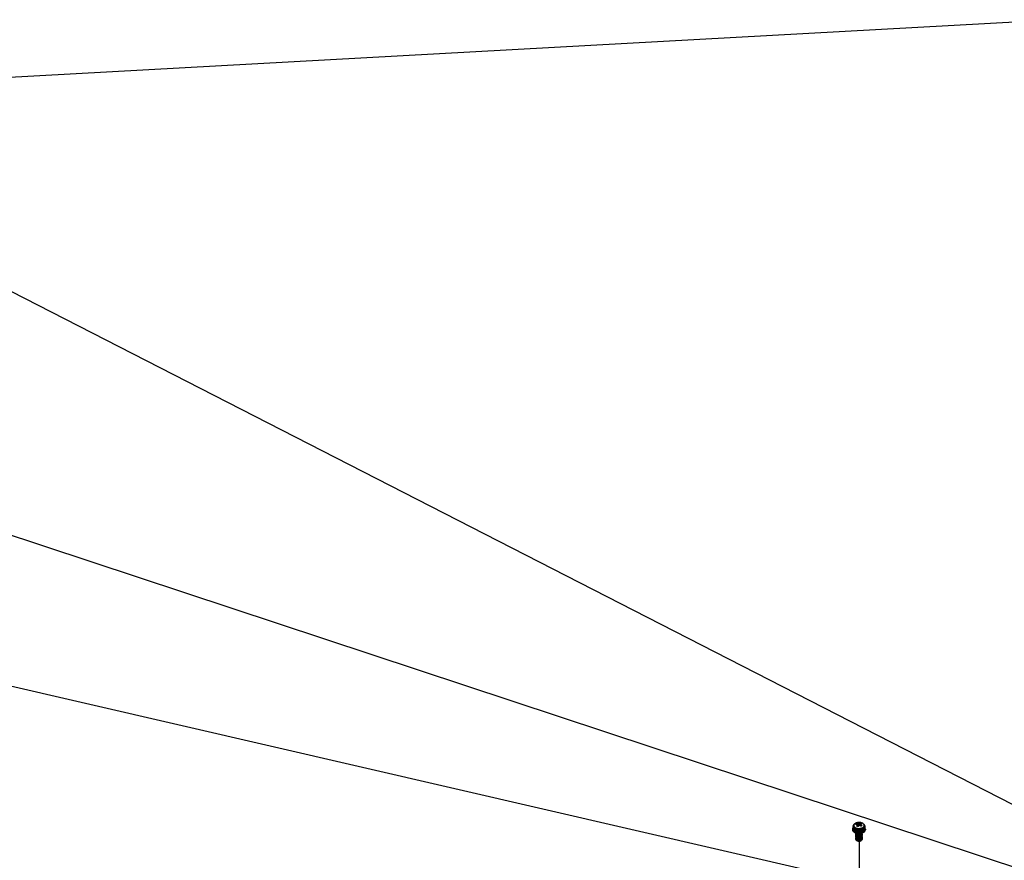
# Model space of a CAD drawing. Extents: x 0 to 1189, y 0 to 841.
# Tile 223 of 256: x 399 to 563, y 482 to 621. Entities that reach past the tile are written whole.
import ezdxf

# ---------------------------------------------------------------- set-up
doc = ezdxf.new("R2010")
doc.units = 0
doc.header["$LTSCALE"] = 65.395
doc.linetypes.add('DASHED', pattern=[0.2, 0.1, -0.1])
doc.layers.get('0').update_dxf_attribs({"linetype": 'CONTINUOUS'})
for name, color, linetype in [('03_ALL_AXES', 7, 'CONTINUOUS'), ('09_ALL_ROUNDS', 7, 'CONTINUOUS'), ('20_ALL_FEATURES', 7, 'CONTINUOUS')]:
    doc.layers.add(name, color=color, linetype=linetype)

msp = doc.modelspace()

# ---------------------------------------------------------------- linework, layer by layer
msp.add_line((385.88, 610.81), (571.09, 621))
at = {"color": 2, "linetype": 'Continuous'}
for p, q in [((571.93, 486.83), (388.68, 580.64)), ((579, 475.57), (388.77, 538.54)), ((531.31, 479.7), (388.83, 512.55))]:
    msp.add_line(p, q, dxfattribs=at)
at = {"color": 7, "linetype": 'DASHED'}
msp.add_line((538.5, 484.78), (538.53, 470.77), dxfattribs=at)
at = {"layer": '03_ALL_AXES', "color": 7, "linetype": 'Continuous'}
for p, q in [((537.53, 487.3), (537.53, 487.18)), ((539.46, 487.3), (539.46, 487.18))]:
    msp.add_line(p, q, dxfattribs=at)
at = {"layer": '09_ALL_ROUNDS', "color": 7, "linetype": 'Continuous'}
for p, q in [((537.54, 487.09), (537.53, 487.18)), ((537.53, 487.18), (537.53, 487.14)), ((537.57, 487), (537.54, 487.09)), ((538.53, 487.92), (538.4, 487.91)), ((538.66, 487.91), (538.53, 487.92)), ((538.78, 487.89), (538.66, 487.91)), ((538.9, 487.86), (538.78, 487.89)), ((538.9, 486.69), (539.03, 486.73)), ((539.09, 486.69), (538.97, 486.64)), ((539.03, 486.73), (539.14, 486.78)), ((539.2, 487.14), (539.24, 487.18)), ((539.24, 487.18), (539.28, 487.22)), ((539.27, 486.98), (539.32, 487.02)), ((539.28, 487.22), (539.32, 487.27)), ((539.46, 487.18), (539.45, 487.09)), ((539.46, 487.3), (539.46, 487.3)), ((538.13, 486.6), (538, 486.64)), ((538.27, 486.58), (538.13, 486.6)), ((538.97, 486.64), (538.83, 486.6))]:
    msp.add_line(p, q, dxfattribs=at)
for points in [[(537.53, 487.3), (537.54, 487.39), (537.57, 487.48), (537.62, 487.57), (537.7, 487.65)], [(537.53, 487.3), (537.53, 487.27), (537.55, 487.19), (537.59, 487.11), (537.65, 487.04)], [(537.53, 487.14), (537.55, 487.06), (537.59, 486.99), (537.66, 486.91), (537.74, 486.85), (537.83, 486.79)], [(538, 486.64), (537.88, 486.7), (537.78, 486.76), (537.69, 486.83), (537.62, 486.92), (537.57, 487)], [(537.74, 487.68), (537.71, 487.64), (537.67, 487.59), (537.64, 487.53), (537.63, 487.47), (537.62, 487.4), (537.64, 487.33)], [(537.64, 487.33), (537.68, 487.26), (537.73, 487.19)], [(537.65, 487.04), (537.73, 486.97), (537.82, 486.91), (537.93, 486.86), (538.05, 486.82), (538.18, 486.79), (538.32, 486.77), (538.46, 486.76), (538.6, 486.76), (538.74, 486.78), (538.87, 486.8), (539, 486.84), (539.11, 486.88), (539.2, 486.93), (539.27, 486.98)], [(537.7, 487.65), (537.79, 487.73), (537.9, 487.79), (538.02, 487.84), (538.16, 487.88), (538.29, 487.9), (538.44, 487.92), (538.58, 487.92), (538.72, 487.9), (538.86, 487.88), (538.99, 487.84), (539.11, 487.78), (539.21, 487.72), (539.3, 487.65), (539.37, 487.56), (539.42, 487.48), (539.45, 487.39), (539.46, 487.3)], [(537.73, 487.19), (537.8, 487.13), (537.88, 487.08), (537.98, 487.03), (538.09, 486.99), (538.21, 486.96), (538.33, 486.94), (538.46, 486.94), (538.59, 486.94), (538.72, 486.95), (538.84, 486.98), (538.95, 487.01), (539.05, 487.05), (539.13, 487.09), (539.2, 487.14)], [(538.4, 487.91), (538.27, 487.9), (538.15, 487.88), (538.04, 487.84), (537.94, 487.8), (537.86, 487.76), (537.79, 487.72), (537.74, 487.68)], [(537.83, 486.79), (537.94, 486.74), (538.07, 486.69), (538.2, 486.66), (538.34, 486.65), (538.48, 486.64), (538.63, 486.64), (538.77, 486.66), (538.9, 486.69)], [(539.32, 487.27), (539.35, 487.32), (539.36, 487.39), (539.37, 487.46), (539.35, 487.53), (539.31, 487.6), (539.26, 487.66), (539.19, 487.72), (539.11, 487.78), (539.01, 487.82), (538.9, 487.86)], [(539.29, 486.83), (539.2, 486.75), (539.09, 486.69)], [(539.14, 486.78), (539.24, 486.84), (539.32, 486.9)], [(539.45, 487.09), (539.42, 487), (539.37, 486.91), (539.29, 486.83)], [(539.32, 487.02), (539.36, 487.07), (539.4, 487.12), (539.44, 487.19), (539.45, 487.26), (539.46, 487.3)], [(539.32, 486.9), (539.39, 486.98), (539.43, 487.05), (539.45, 487.13), (539.46, 487.18)], [(538.83, 486.6), (538.7, 486.57), (538.55, 486.56), (538.41, 486.56), (538.27, 486.58)]]:
    msp.add_lwpolyline(points, dxfattribs=at)
at = {"layer": '20_ALL_FEATURES', "color": 7, "linetype": 'Continuous'}
for p, q in [((537.45, 486.83), (537.45, 486.69)), ((537.53, 487.03), (537.53, 486.83)), ((538.13, 487.78), (538.13, 487.59)), ((538.25, 487.56), (538.26, 487.28)), ((538.42, 487.29), (538.26, 487.35)), ((538.43, 487.73), (538.43, 487.32)), ((538.61, 487.45), (538.6, 487.44)), ((538.61, 487.85), (538.61, 487.45)), ((538.73, 487.41), (538.61, 487.45)), ((538.73, 487.63), (538.73, 487.38)), ((539.46, 487.04), (539.46, 486.83)), ((539.55, 486.83), (539.55, 486.69)), ((537.96, 486.18), (538.11, 486.14)), ((538.03, 486), (538, 486.05)), ((538, 485.86), (538.01, 485.88)), ((538.17, 485.32), (538.1, 485.36)), ((538.16, 485.32), (538.14, 485.34)), ((538.21, 485.29), (538.16, 485.32)), ((538.24, 485.3), (538.17, 485.32)), ((538.76, 486.12), (538.91, 486.15)), ((538.84, 485.51), (538.77, 485.47)), ((538.9, 485.55), (538.84, 485.51)), ((538.9, 485.4), (538.84, 485.36)), ((538.91, 485.85), (538.85, 485.81)), ((538.91, 485.7), (538.85, 485.66)), ((538.92, 486), (538.86, 485.95)), ((538.94, 485.15), (538.89, 485.11)), ((538.95, 485.6), (538.9, 485.55)), ((538.95, 485.45), (538.9, 485.4)), ((538.95, 485.3), (538.9, 485.25)), ((538.96, 485.9), (538.91, 485.85)), ((538.96, 485.75), (538.91, 485.7)), ((538.96, 486.05), (538.92, 486)), ((538.99, 485.65), (538.95, 485.6)), ((538.98, 485.35), (538.95, 485.3)), ((538.99, 486.1), (538.96, 486.05)), ((539, 485.41), (538.98, 485.35)), ((538.99, 486.1), (539, 486.06)), ((539, 485.71), (538.99, 485.65)), ((539, 486.06), (539, 486)), ((538.15, 484.9), (538.09, 484.93))]:
    msp.add_line(p, q, dxfattribs=at)
for points in [[(537.45, 486.83), (537.45, 486.87), (537.47, 486.96), (537.52, 487.05), (537.53, 487.07)], [(537.96, 486.32), (537.83, 486.38), (537.71, 486.44), (537.61, 486.52), (537.53, 486.6), (537.48, 486.69), (537.45, 486.78), (537.45, 486.83)], [(537.96, 486.18), (537.83, 486.23), (537.71, 486.3), (537.61, 486.37), (537.53, 486.45), (537.48, 486.54), (537.45, 486.63), (537.45, 486.69)], [(537.53, 487.03), (537.54, 487.07), (537.54, 487.09)], [(538, 486.57), (537.88, 486.62), (537.77, 486.68), (537.68, 486.74), (537.61, 486.82), (537.56, 486.9), (537.54, 486.98), (537.53, 487.03)], [(538, 486.37), (537.89, 486.41), (537.78, 486.47), (537.69, 486.53), (537.62, 486.6), (537.57, 486.68), (537.54, 486.76), (537.53, 486.83)], [(537.95, 487.61), (537.98, 487.64), (538.01, 487.67), (538.04, 487.7)], [(538.25, 487.56), (538.23, 487.57), (538.2, 487.58), (538.16, 487.58), (538.13, 487.59), (538.09, 487.6), (538.04, 487.6), (538, 487.6), (537.95, 487.61)], [(538.04, 487.7), (538.07, 487.73), (538.1, 487.75), (538.13, 487.78)], [(538.08, 487.34), (538.1, 487.37), (538.13, 487.41), (538.15, 487.44), (538.17, 487.46), (538.18, 487.48), (538.2, 487.5), (538.21, 487.52), (538.23, 487.53), (538.24, 487.55), (538.25, 487.56)], [(538.28, 487.28), (538.23, 487.29), (538.18, 487.31), (538.13, 487.32), (538.08, 487.34)], [(538.13, 487.78), (538.18, 487.77), (538.22, 487.77), (538.26, 487.77), (538.3, 487.76), (538.34, 487.75), (538.38, 487.75), (538.41, 487.74), (538.43, 487.73)], [(538.38, 487.24), (538.33, 487.26), (538.28, 487.28)], [(538.53, 487.43), (538.51, 487.42), (538.5, 487.4), (538.48, 487.38), (538.47, 487.36), (538.45, 487.34), (538.43, 487.31), (538.4, 487.27), (538.38, 487.24)], [(538.43, 487.73), (538.45, 487.75), (538.46, 487.76), (538.47, 487.77), (538.49, 487.78), (538.5, 487.79), (538.52, 487.8), (538.54, 487.81), (538.56, 487.82), (538.59, 487.83), (538.61, 487.85)], [(538.56, 487.46), (538.54, 487.45), (538.53, 487.43)], [(538.68, 487.4), (538.65, 487.42), (538.61, 487.44), (538.58, 487.45), (538.56, 487.46)], [(538.61, 487.85), (538.66, 487.83), (538.71, 487.82), (538.76, 487.8), (538.81, 487.79), (538.86, 487.77), (538.91, 487.75)], [(538.77, 487.36), (538.72, 487.38), (538.68, 487.4)], [(538.91, 487.75), (538.89, 487.73), (538.86, 487.72), (538.84, 487.71), (538.82, 487.7), (538.81, 487.69), (538.79, 487.68), (538.78, 487.67), (538.76, 487.66), (538.75, 487.65), (538.73, 487.63)], [(538.73, 487.63), (538.76, 487.62), (538.79, 487.61), (538.83, 487.59), (538.86, 487.57), (538.9, 487.55), (538.94, 487.53), (538.99, 487.5), (539.04, 487.48)], [(538.86, 487.31), (538.81, 487.33), (538.77, 487.36)], [(538.95, 487.4), (538.92, 487.37), (538.89, 487.34), (538.86, 487.31)], [(538.88, 486.54), (539.01, 486.58), (539.13, 486.63), (539.24, 486.69), (539.32, 486.76), (539.39, 486.84), (539.43, 486.92), (539.46, 487), (539.46, 487.04)], [(538.91, 486.29), (539.06, 486.33), (539.19, 486.39), (539.3, 486.46), (539.4, 486.53), (539.47, 486.62), (539.52, 486.7), (539.54, 486.8), (539.55, 486.83)], [(538.91, 486.15), (539.06, 486.19), (539.19, 486.24), (539.3, 486.31), (539.4, 486.39), (539.47, 486.47), (539.52, 486.56), (539.54, 486.65), (539.55, 486.69)], [(539.04, 487.48), (539.01, 487.45), (538.98, 487.43), (538.95, 487.4)], [(539.46, 486.83), (539.45, 486.75), (539.41, 486.67), (539.36, 486.59), (539.28, 486.52), (539.19, 486.46), (539.09, 486.41)], [(539.46, 487.04), (539.45, 487.09), (539.45, 487.1)], [(539.55, 486.83), (539.54, 486.89), (539.51, 486.98), (539.46, 487.07), (539.46, 487.07)], [(537.96, 486.32), (538.11, 486.28), (538.26, 486.26), (538.43, 486.24), (538.59, 486.24), (538.76, 486.26), (538.91, 486.29)], [(538, 486.05), (537.99, 486.09), (538, 486.14), (538.01, 486.17)], [(537.99, 485.95), (538, 486), (538.01, 486.03)], [(538.02, 485.86), (538, 485.9), (537.99, 485.95)], [(538.02, 485.72), (538, 485.76), (537.99, 485.81), (538, 485.86)], [(538.02, 485.58), (538, 485.62), (537.99, 485.67), (538, 485.72), (538.01, 485.74)], [(538.02, 485.44), (538, 485.48), (537.99, 485.53), (538, 485.58), (538.01, 485.59)], [(538.02, 485.3), (538, 485.34), (537.99, 485.39), (538.01, 485.44), (538.01, 485.45)], [(538.01, 485.15), (538, 485.2), (537.99, 485.25), (538.01, 485.29), (538.01, 485.3)], [(538.09, 484.93), (538.04, 484.97), (538.01, 485.01), (537.99, 485.06), (537.99, 485.11), (538.01, 485.15), (538.01, 485.16)], [(538, 486.57), (538.14, 486.53), (538.28, 486.51), (538.43, 486.49), (538.58, 486.5), (538.73, 486.51), (538.88, 486.54)], [(538.27, 486.31), (538.13, 486.33), (538, 486.37)], [(538.1, 485.07), (538.05, 485.11), (538.01, 485.15)], [(538.13, 486.06), (538.07, 486.1), (538.03, 486.14), (538.02, 486.16)], [(538.12, 485.78), (538.06, 485.82), (538.02, 485.86)], [(538.11, 485.64), (538.06, 485.68), (538.02, 485.72)], [(538.11, 485.5), (538.06, 485.53), (538.02, 485.58)], [(538.1, 485.36), (538.05, 485.39), (538.02, 485.44)], [(538.1, 485.21), (538.05, 485.25), (538.02, 485.3)], [(538.12, 485.92), (538.07, 485.96), (538.03, 486)], [(538.9, 485.25), (538.83, 485.21), (538.76, 485.18), (538.68, 485.15), (538.59, 485.13), (538.5, 485.13), (538.41, 485.13), (538.32, 485.14), (538.24, 485.15), (538.16, 485.18), (538.1, 485.21)], [(538.89, 485.11), (538.83, 485.07), (538.75, 485.03), (538.67, 485.01), (538.58, 484.99), (538.49, 484.98), (538.4, 484.98), (538.31, 484.99), (538.23, 485.01), (538.16, 485.04), (538.1, 485.07)], [(538.11, 486.14), (538.27, 486.11), (538.43, 486.1), (538.59, 486.1), (538.76, 486.12)], [(538.26, 485.58), (538.18, 485.61), (538.11, 485.64)], [(538.25, 485.44), (538.17, 485.47), (538.11, 485.5)], [(538.27, 485.87), (538.19, 485.89), (538.12, 485.92)], [(538.26, 485.73), (538.19, 485.75), (538.12, 485.78)], [(538.27, 486.01), (538.2, 486.03), (538.13, 486.06)], [(538.83, 486.08), (538.8, 486.06), (538.75, 486.02), (538.68, 486), (538.62, 485.98), (538.54, 485.96), (538.47, 485.96), (538.4, 485.96), (538.33, 485.97), (538.26, 485.99), (538.21, 486.01), (538.16, 486.04), (538.14, 486.06)], [(538.75, 485.88), (538.68, 485.85), (538.62, 485.83), (538.54, 485.82), (538.47, 485.81), (538.4, 485.82), (538.33, 485.83), (538.26, 485.84), (538.21, 485.86), (538.16, 485.89), (538.14, 485.92)], [(538.2, 485.72), (538.16, 485.75), (538.14, 485.77)], [(538.2, 485.58), (538.16, 485.61), (538.14, 485.63)], [(538.21, 485.43), (538.16, 485.46), (538.14, 485.48)], [(538.83, 485.21), (538.8, 485.19), (538.75, 485.15), (538.69, 485.13), (538.62, 485.11), (538.55, 485.09), (538.47, 485.09), (538.4, 485.09), (538.33, 485.1), (538.27, 485.12), (538.21, 485.14), (538.16, 485.17), (538.14, 485.2)], [(538.83, 485.07), (538.8, 485.04), (538.75, 485.01), (538.69, 484.98), (538.62, 484.96), (538.54, 484.95), (538.47, 484.94), (538.4, 484.95), (538.33, 484.96), (538.26, 484.97), (538.21, 485), (538.16, 485.03), (538.14, 485.05)], [(538.74, 485.73), (538.68, 485.71), (538.61, 485.69), (538.54, 485.67), (538.47, 485.67), (538.39, 485.67), (538.32, 485.68), (538.26, 485.7), (538.2, 485.72)], [(538.75, 485.59), (538.69, 485.56), (538.62, 485.54), (538.54, 485.53), (538.47, 485.52), (538.39, 485.53), (538.32, 485.54), (538.26, 485.55), (538.2, 485.58)], [(538.75, 485.44), (538.69, 485.42), (538.62, 485.4), (538.54, 485.38), (538.47, 485.38), (538.4, 485.38), (538.32, 485.39), (538.26, 485.41), (538.21, 485.43)], [(538.83, 485.36), (538.8, 485.33), (538.75, 485.3), (538.69, 485.27), (538.62, 485.25), (538.55, 485.24), (538.47, 485.23), (538.4, 485.24), (538.33, 485.25), (538.26, 485.26), (538.21, 485.29)], [(538.84, 485.36), (538.76, 485.33), (538.68, 485.3), (538.59, 485.28), (538.5, 485.27), (538.41, 485.27), (538.33, 485.28), (538.24, 485.3)], [(538.77, 485.47), (538.69, 485.45), (538.6, 485.43), (538.51, 485.42), (538.42, 485.42), (538.33, 485.42), (538.25, 485.44)], [(538.7, 485.74), (538.62, 485.72), (538.53, 485.71), (538.44, 485.7), (538.35, 485.71), (538.26, 485.73)], [(538.7, 485.59), (538.61, 485.57), (538.52, 485.56), (538.43, 485.56), (538.34, 485.57), (538.26, 485.58)], [(538.7, 486.3), (538.56, 486.29), (538.41, 486.29), (538.27, 486.31)], [(538.72, 486.03), (538.63, 486.01), (538.54, 486), (538.45, 485.99), (538.36, 486), (538.27, 486.01)], [(538.71, 485.89), (538.62, 485.86), (538.53, 485.85), (538.44, 485.85), (538.35, 485.85), (538.27, 485.87)], [(539.09, 486.41), (538.97, 486.36), (538.84, 486.33), (538.7, 486.3)], [(538.85, 485.81), (538.78, 485.77), (538.7, 485.74)], [(538.85, 485.66), (538.78, 485.62), (538.7, 485.59)], [(538.86, 485.95), (538.79, 485.92), (538.71, 485.89)], [(538.86, 486.1), (538.79, 486.06), (538.72, 486.03)], [(538.83, 485.79), (538.8, 485.77), (538.74, 485.73)], [(538.83, 485.94), (538.8, 485.91), (538.75, 485.88)], [(538.83, 485.65), (538.8, 485.62), (538.75, 485.59)], [(538.83, 485.5), (538.8, 485.48), (538.75, 485.44)], [(538.92, 486.15), (538.92, 486.15), (538.86, 486.1)], [(539, 485.26), (538.98, 485.2), (538.94, 485.15)], [(538.99, 485.23), (539, 485.22), (539.01, 485.16), (539, 485.11), (538.98, 485.05), (538.94, 485)], [(539, 485.56), (538.98, 485.5), (538.95, 485.45)], [(539, 486), (538.99, 485.95), (538.96, 485.9)], [(539, 485.86), (538.99, 485.8), (538.96, 485.75)], [(539, 486.17), (539, 486.15), (538.99, 486.1)], [(538.99, 485.95), (539, 485.91), (539, 485.86)], [(538.99, 485.81), (539, 485.76), (539, 485.71)], [(538.99, 485.65), (539.01, 485.61), (539, 485.56)], [(538.99, 485.52), (538.99, 485.52), (539.01, 485.46), (539, 485.41)], [(538.99, 485.38), (539, 485.37), (539.01, 485.31), (539, 485.26)], [(538.94, 485), (538.89, 484.96), (538.82, 484.92), (538.74, 484.88), (538.66, 484.86), (538.57, 484.84), (538.48, 484.84), (538.39, 484.84), (538.3, 484.85), (538.22, 484.87), (538.15, 484.9)], [(538.85, 484.89), (538.8, 484.86), (538.75, 484.83), (538.68, 484.81), (538.61, 484.79), (538.54, 484.78), (538.46, 484.78), (538.39, 484.79), (538.32, 484.81), (538.25, 484.83), (538.2, 484.86), (538.15, 484.89), (538.15, 484.9)], [(538.85, 484.89), (538.88, 484.93), (538.89, 484.96)]]:
    msp.add_lwpolyline(points, dxfattribs=at)

doc.saveas('drawing.dxf')
